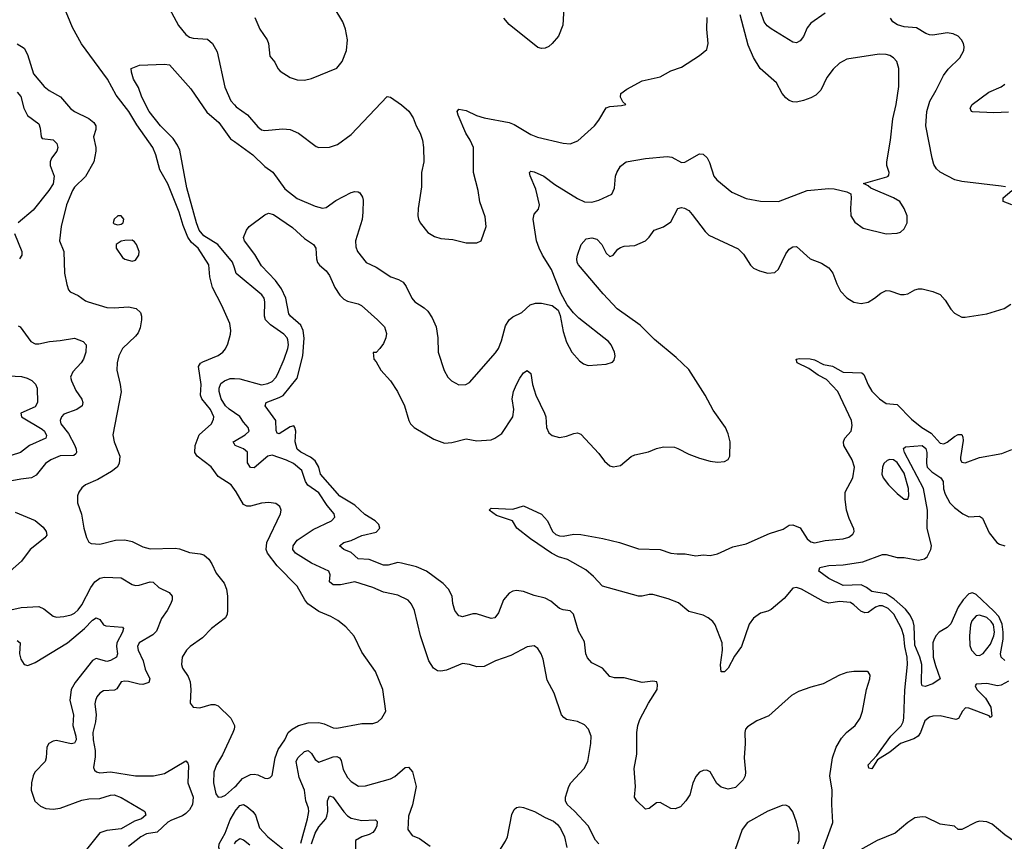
# Model space of a CAD drawing. Header units: inches. Extents: x 1245430 to 1420861, y 606325 to 671315.
# Tile 202 of 256: x 1378804 to 1384287, y 624325 to 628902. Entities that reach past the tile are written whole.
import ezdxf

# ---------------------------------------------------------------- set-up
doc = ezdxf.new("R2010")
doc.units = ezdxf.units.IN
doc.header["$MEASUREMENT"] = 0
doc.layers.add('B3672', color=7, linetype='Continuous')
doc.layers.add('B3682', color=7, linetype='Continuous')

msp = doc.modelspace()

# ---------------------------------------------------------------- linework, layer by layer
at = {"layer": 'B3672', "color": 5}
for points, elevation in [([(1379623.9, 628990), (1379689.3, 628870), (1379730, 628820.3), (1379750, 628804.2), (1379770, 628798.9), (1379850, 628792.7), (1379877.3, 628770), (1379903.4, 628723.4), (1379946.1, 628526.1), (1379980.7, 628450), (1380000, 628427.7)], 860), ([(1380000, 626285), (1379982, 626310), (1379910, 626358), (1379871.3, 626411.3), (1379792.8, 626470), (1379780.3, 626490), (1379781.8, 626530), (1379803.5, 626590), (1379871.9, 626650), (1379884.2, 626675.8), (1379884.6, 626690), (1379867, 626730), (1379818.3, 626790), (1379811, 626810), (1379814.4, 626870), (1379799.8, 626970), (1379812, 626988), (1379824.3, 626995.7), (1379909.2, 627030.8), (1379935.1, 627050), (1379950.9, 627069.1), (1379963.6, 627096.4), (1379978.3, 627150), (1379980.4, 627170), (1379974, 627210), (1379929.8, 627310), (1379878.2, 627410), (1379863.8, 627470), (1379857, 627537), (1379798.9, 627630), (1379761.5, 627661.5), (1379740.6, 627690), (1379714.9, 627754.9), (1379692.2, 627830), (1379630, 627988), (1379585.2, 628065.2), (1379562.7, 628150), (1379545.8, 628190), (1379456.7, 628316.7), (1379411.7, 628390), (1379341.8, 628481.8), (1379293, 628570), (1379148.1, 628768.1), (1379098.5, 628858.5), (1379050, 628975.3)], 860), ([(1378790, 628766.8), (1378830, 628743.2), (1378848.6, 628708.6), (1378881, 628601), (1378941.1, 628530), (1378968.5, 628508.5), (1379031.8, 628471.8), (1379087.7, 628407.7), (1379108.8, 628390), (1379190, 628352.4), (1379217.1, 628330), (1379227.8, 628310), (1379227.5, 628290), (1379214.9, 628250), (1379227.6, 628190), (1379227.8, 628170), (1379216.2, 628110), (1379170, 628028.2), (1379110.2, 627969.8), (1379098.6, 627950), (1379065.3, 627870), (1379034.3, 627750), (1379025.3, 627670), (1379050.2, 627610), (1379054, 627490), (1379066.1, 627426.1), (1379076.5, 627396.5), (1379085.4, 627385.4), (1379130, 627365.3), (1379170, 627336.4), (1379186, 627330), (1379290, 627299.2), (1379330, 627296.5), (1379410, 627301.5), (1379452.5, 627292.5), (1379476.9, 627270), (1379483.2, 627250), (1379482.8, 627230), (1379474.7, 627185.3), (1379463.2, 627156.8), (1379450, 627138.9), (1379377, 627070), (1379357, 627030), (1379346.7, 626990), (1379344.4, 626950), (1379364.4, 626870), (1379368.5, 626828.5), (1379323.2, 626590), (1379330.2, 626550), (1379362.7, 626470), (1379358.5, 626430), (1379346.9, 626410), (1379315.9, 626384.1), (1379239, 626341), (1379170.7, 626310), (1379150, 626294.5), (1379133.4, 626270), (1379126.4, 626250), (1379126, 626210), (1379147.6, 626147.6), (1379160.9, 626070), (1379176.5, 626016.5), (1379190, 625990.8), (1379203, 625983), (1379250, 625980.3), (1379338.2, 626001.8), (1379390, 626004.5), (1379430, 625995), (1379490, 625965.2), (1379530, 625953.6), (1379670, 625957.2), (1379693.5, 625953.5), (1379750, 625933.1), (1379810, 625926.5), (1379830, 625920.2), (1379857.3, 625897.3), (1379874.9, 625870), (1379898.2, 625818.2), (1379942.3, 625762.3), (1379955.8, 625730), (1379960.7, 625690), (1379961.3, 625610), (1379959, 625590), (1379950.3, 625570), (1379872.7, 625510), (1379821.5, 625458.5), (1379753.4, 625410), (1379733, 625390), (1379708.5, 625350), (1379704.9, 625310), (1379710.5, 625290), (1379742.6, 625242.6), (1379753.6, 625213.6), (1379757.4, 625170), (1379754.4, 625094.4), (1379770, 625071.3), (1379807.5, 625067.5), (1379870, 625087.6), (1379890, 625087.7), (1379910, 625079.6), (1379979.5, 625010), (1380000, 624970.6)], 860), ([(1380000, 627519.7), (1379990, 627551.6), (1379908.5, 627650), (1379830, 627698.2), (1379803.8, 627730), (1379788.6, 627770), (1379735.4, 627964.6), (1379696, 628176), (1379683.7, 628203.7), (1379659.4, 628239.4), (1379589.1, 628310), (1379524.7, 628390), (1379483.8, 628470), (1379464.9, 628524.9), (1379438.5, 628570), (1379426, 628610), (1379425.1, 628630), (1379470.5, 628649.5), (1379610, 628654.8), (1379638, 628650), (1379757.7, 628517.7), (1379846.6, 628386.6), (1379913, 628330), (1379978.4, 628238.4), (1380000, 628223.1)], 840), ([(1378790, 628497.7), (1378810, 628474.9), (1378827, 628410), (1378848.4, 628368.4), (1378910, 628321.7), (1378918.3, 628298.4), (1378923.5, 628250), (1378930, 628239.5), (1378990, 628232.2), (1379011.8, 628211.8), (1379016.3, 628190), (1379011, 628170), (1378981.1, 628130), (1378974.5, 628110), (1378973.8, 628090), (1378996.4, 628030), (1378990, 627986.8), (1378966.8, 627950), (1378879.1, 627840.9), (1378796.3, 627770)], 840), ([(1378775.6, 627710), (1378816.3, 627610), (1378815.4, 627590), (1378803.2, 627570)], 840), ([(1378795.9, 627195.9), (1378807.7, 627190), (1378865.5, 627110), (1378890, 627096.4), (1378910, 627095.3), (1378970.8, 627109.2), (1379030, 627114), (1379110, 627127.6), (1379157.1, 627110), (1379174.6, 627090), (1379171.9, 627050), (1379159.3, 627010), (1379146.2, 626990), (1379099.5, 626940.5), (1379088, 626910), (1379092.4, 626890), (1379116.8, 626836.8), (1379150, 626787.3), (1379156.1, 626770), (1379151.4, 626750), (1379121.6, 626730), (1379050, 626703.5), (1379037.2, 626690), (1379029.4, 626670), (1379033.7, 626650), (1379076.4, 626596.4), (1379111.4, 626530), (1379119.1, 626510), (1379121, 626490), (1379117.2, 626482.8), (1379106.2, 626473.8), (1379030, 626471.5), (1378977, 626450), (1378948.1, 626430), (1378896, 626364), (1378870, 626349), (1378810, 626343.1), (1378710, 626324.1)], 840), ([(1378710, 626920.4), (1378815.1, 626915.1), (1378845.6, 626905.6), (1378871.3, 626891.3), (1378892.4, 626872.4), (1378901.1, 626850), (1378903.2, 626770), (1378890, 626744.4), (1378810.7, 626710), (1378814.9, 626690), (1378930, 626621.2), (1378942.5, 626610), (1378954.4, 626585.6), (1378950.1, 626569.9), (1378858.5, 626530), (1378808.5, 626491.5), (1378710, 626458.4)], 820), ([(1380000, 626711.5), (1379970, 626731.4), (1379950, 626750.5), (1379926.4, 626790), (1379915, 626830), (1379914.7, 626850), (1379924.4, 626875.6), (1379944.2, 626890), (1379976.8, 626903.2), (1380000, 626902.5)], 840), ([(1380000, 626536.7), (1379993, 626550), (1380000, 626554.2)], 840), ([(1378779.3, 626159.3), (1378890, 626112.5), (1378934.4, 626074.4), (1378952.2, 626050), (1378955.5, 626030), (1378945.1, 626014.9), (1378862.6, 625950), (1378813.8, 625886.2), (1378751.8, 625830)], 840), ([(1378754, 625614), (1378812.8, 625627.2), (1378910, 625632.2), (1378939.1, 625619.1), (1378990, 625579.6), (1379010, 625574), (1379050, 625576.2), (1379090, 625585.8), (1379110, 625596.5), (1379130, 625614.7), (1379150, 625641.6), (1379200.9, 625739.1), (1379223.2, 625770), (1379250, 625790.1), (1379276.8, 625796.8), (1379370, 625792.6), (1379430, 625754.9), (1379450, 625749.1), (1379470, 625751.1), (1379530, 625770.2), (1379547.9, 625767.9), (1379579.6, 625739.6), (1379637, 625710), (1379653.7, 625690), (1379653.4, 625670), (1379645.8, 625650), (1379626.2, 625610), (1379594.2, 625565.8), (1379565.2, 625494.8), (1379545, 625475), (1379469.2, 625430.8), (1379459.8, 625410), (1379464.3, 625390), (1379491.3, 625330), (1379503.6, 625283.6), (1379528.1, 625230), (1379522.6, 625210), (1379490, 625198.8), (1379470, 625199.5), (1379410, 625215.8), (1379390, 625217.4), (1379370, 625212.4), (1379345.1, 625174.9), (1379333.1, 625166.9), (1379270, 625162.3), (1379250.4, 625150), (1379234, 625130), (1379225.6, 625110), (1379223.2, 625090), (1379230.1, 625029.9), (1379226.4, 624990), (1379211, 624930), (1379212.6, 624890), (1379225, 624830), (1379224.8, 624795.2), (1379215.5, 624735.5), (1379221.1, 624721.1), (1379231.9, 624711.9), (1379250, 624706.7), (1379310, 624711.2), (1379450, 624690.2), (1379550, 624689.2), (1379610, 624703), (1379730, 624772.2), (1379740.4, 624760.4), (1379744.4, 624744.4), (1379740.1, 624650), (1379771, 624571), (1379766.7, 624530), (1379750, 624500.7), (1379730, 624479.5), (1379710, 624466), (1379650, 624443.1), (1379630, 624430.9), (1379570, 624374.9), (1379510, 624365.9), (1379479.1, 624350), (1379410, 624295.1)], 840), ([(1378790, 625442.6), (1378806.5, 625430), (1378802.5, 625370), (1378810, 625339.3), (1378828.8, 625308.8), (1378850, 625304.7), (1378890, 625321.3), (1379070, 625430.7), (1379164.4, 625510), (1379210, 625556.3), (1379230, 625568.9), (1379250, 625560.5), (1379270, 625530.4), (1379284.6, 625524.6), (1379377.3, 625517.3), (1379382.6, 625510), (1379377.2, 625490), (1379345.7, 625430), (1379343.3, 625410), (1379349.5, 625370), (1379344.1, 625350), (1379310, 625331.3), (1379290, 625327.2), (1379230, 625343.9), (1379210, 625332), (1379113.3, 625210), (1379090.8, 625170), (1379084, 625110), (1379103.4, 625030), (1379100.5, 624970), (1379117.3, 624910), (1379118.1, 624890), (1379110, 624871.2), (1379090, 624868.1), (1379010, 624885.8), (1378990, 624882.4), (1378966.7, 624870), (1378955.9, 624850), (1378951.6, 624790), (1378945.2, 624770), (1378889.4, 624710.6), (1378879.6, 624690), (1378870.2, 624650), (1378868.3, 624610), (1378889, 624549), (1378920.9, 624520.9), (1378950, 624507.5), (1378990, 624503.6), (1379029.5, 624510), (1379150, 624553.2), (1379190, 624560.5), (1379250, 624562.9), (1379310, 624581.6), (1379330, 624583.5), (1379370, 624569.3), (1379495.3, 624495.3), (1379501.6, 624490), (1379506.7, 624470), (1379483.1, 624450), (1379443.3, 624436.7), (1379370, 624394.9), (1379290, 624385.4), (1379250, 624371.1), (1379168.4, 624270)], 820), ([(1380000, 624961.6), (1379999.5, 624950), (1379991.7, 624930), (1379933.6, 624806.4), (1379899.3, 624750), (1379885, 624710), (1379883.9, 624650), (1379895.8, 624590), (1379910, 624570.5), (1379930, 624573), (1379950, 624582), (1380000, 624625.6)], 860), ([(1380000, 624033.4), (1379996.5, 624050), (1379978.4, 624090), (1379978.8, 624170), (1379970, 624193.8), (1379926.2, 624250), (1379912.7, 624290), (1379915.7, 624310), (1379949.1, 624370), (1379976.6, 624443.4), (1380000, 624484.7)], 840)]:
    msp.add_lwpolyline(points, dxfattribs=dict(at, elevation=elevation))
at = {"layer": 'B3672', "color": 5, "elevation": 880}
for points in [[(1379350, 627809), (1379331, 627790), (1379325.5, 627770), (1379330, 627764), (1379350, 627759.1), (1379370, 627763), (1379381.2, 627770), (1379384, 627790), (1379370, 627808.7)], [(1379430, 627673.6), (1379390, 627672.8), (1379370, 627667.6), (1379342, 627650), (1379342, 627630), (1379376.7, 627576.7), (1379390, 627568.2), (1379430, 627557.1), (1379450, 627561.6), (1379467.8, 627590), (1379469.7, 627610), (1379455.1, 627650), (1379443.8, 627663.8)]]:
    msp.add_lwpolyline(points, close=True, dxfattribs=at)
at = {"layer": 'B3682', "color": 5}
for points, elevation in [([(1380000, 628223.1), (1380102.9, 628150), (1380170, 628083.7), (1380213.4, 628053.4), (1380280.6, 627960.6), (1380350, 627905.1), (1380450, 627862.4), (1380490, 627852), (1380510, 627856.5), (1380565.4, 627894.6), (1380650, 627938.7), (1380670, 627945.6), (1380690, 627943.6), (1380697.8, 627937.8), (1380713, 627913), (1380716.4, 627896.4), (1380715.5, 627830), (1380711.6, 627788.4), (1380674.3, 627670), (1380676.3, 627636.3), (1380684.6, 627610), (1380733.4, 627550), (1380790, 627523.1), (1380870.2, 627470.2), (1380914.6, 627454.6), (1380939.8, 627439.8), (1380956.5, 627416.5), (1380988.7, 627350), (1381004.9, 627330), (1381056.5, 627296.5), (1381077.3, 627277.3), (1381101.6, 627241.6), (1381123.7, 627190), (1381133.7, 627130), (1381135.3, 627050), (1381167.7, 626947.7), (1381188.4, 626910), (1381208, 626890), (1381250, 626868.5), (1381288, 626870), (1381310, 626881.6), (1381454.7, 627045.3), (1381469.7, 627070), (1381486.5, 627113.5), (1381510, 627196.3), (1381530, 627230.4), (1381550, 627246.4), (1381601.2, 627270), (1381647.1, 627312.9), (1381677.4, 627322.6), (1381710, 627322.6), (1381770.4, 627310.3), (1381803.1, 627283.1), (1381814.2, 627254.2), (1381830, 627164.7), (1381850, 627106), (1381879.1, 627050), (1381922, 627002), (1381944.1, 626984.1), (1381970, 626975.5), (1382070, 626983), (1382106, 626994), (1382114.5, 627005.5), (1382119.5, 627030), (1382117, 627050), (1382098.4, 627090), (1382082.9, 627110), (1381918.5, 627238.5), (1381888.1, 627268.1), (1381853.7, 627313.7), (1381818.4, 627378.4), (1381766.2, 627510), (1381715.6, 627590), (1381696.4, 627630), (1381682, 627670), (1381664.4, 627790), (1381670, 627818.8), (1381693.6, 627846.4), (1381699.1, 627870), (1381678.8, 627958.8), (1381647.5, 628032.5), (1381643.7, 628050), (1381650, 628058.8), (1381670, 628055.3), (1381723.8, 628030), (1381784.2, 627984.2), (1381910, 627905), (1381950, 627888), (1381990, 627884.7), (1382030, 627896.5), (1382100.9, 627930), (1382117.4, 627962.6), (1382123, 628030), (1382129.8, 628050.2), (1382150, 628085.5), (1382181.2, 628110), (1382290, 628128.9), (1382410, 628140.2), (1382435.6, 628135.6), (1382490, 628107), (1382508.6, 628108.6), (1382590, 628155.3), (1382610, 628152), (1382633, 628133), (1382646, 628106), (1382669, 628030), (1382686.4, 628010), (1382770, 627941.1), (1382850, 627905.2), (1382930, 627890.2), (1383030, 627888.5), (1383190, 627950.4), (1383310, 627962.4), (1383340.4, 627960.4), (1383410, 627943.8), (1383431.8, 627931.8), (1383435.5, 627910), (1383430.4, 627850), (1383433, 627810), (1383454.2, 627774.2), (1383500.9, 627740.9), (1383630, 627708.2), (1383690, 627713.4), (1383710, 627719.1), (1383730, 627736), (1383746.6, 627770), (1383747, 627810), (1383729.5, 627850), (1383705.1, 627890), (1383670, 627909.7), (1383544.4, 627964.4), (1383530, 627977.2), (1383504, 627990), (1383632.9, 628027.1), (1383641.2, 628030), (1383643.7, 628036.3), (1383646.6, 628050), (1383634, 628090), (1383633.3, 628110), (1383654.5, 628230), (1383666, 628350), (1383685.3, 628430), (1383699.3, 628530), (1383699.8, 628630), (1383688, 628670), (1383670, 628689.6), (1383650, 628702), (1383630, 628708.3), (1383590.9, 628710.9), (1383410, 628682.4), (1383370, 628660.7), (1383334.1, 628625.9), (1383299.9, 628580.1), (1383264.9, 628510), (1383238.2, 628481.8), (1383210, 628466.3), (1383170, 628452.6), (1383130, 628443), (1383110, 628443.6), (1383090, 628451.6), (1383070, 628467.3), (1383050.8, 628490.8), (1383018.3, 628550), (1382928.2, 628630), (1382890.7, 628690.7), (1382860.4, 628760.4), (1382817.3, 628930)], 840), ([(1380113.7, 628913.7), (1380141.7, 628850), (1380181.7, 628790), (1380188.9, 628770), (1380198, 628698), (1380224.6, 628664.6), (1380241.1, 628630), (1380254.8, 628614.8), (1380310, 628580.9), (1380350, 628567.7), (1380390, 628564.4), (1380430, 628574), (1380570, 628632.2), (1380600.4, 628670), (1380623.5, 628730), (1380629.7, 628790), (1380619.2, 628850), (1380603.1, 628890), (1380556.1, 628970)], 880), ([(1381835.3, 628970), (1381828.5, 628871.5), (1381804.4, 628810), (1381770.4, 628770), (1381750, 628753.3), (1381730, 628743.5), (1381710, 628741.3), (1381690, 628747.8), (1381530, 628875.3), (1381499.8, 628910)], 860), ([(1383290, 628939.1), (1383210, 628883.5), (1383190, 628856.2), (1383170, 628808), (1383150, 628783.5), (1383130, 628772.6), (1383110, 628776.4), (1382990, 628851.4), (1382967.7, 628867.7), (1382949.9, 628890), (1382929.4, 628949.4)], 820), ([(1380000, 628427.7), (1380010, 628416.1), (1380072.9, 628372.9), (1380130, 628304.9), (1380150, 628289.1), (1380170, 628284), (1380270, 628293.4), (1380310.2, 628290.2), (1380356.3, 628270), (1380455.3, 628195.3), (1380470.8, 628190.8), (1380530, 628192.7), (1380574.2, 628205.9), (1380650, 628262.6), (1380850, 628473.4), (1380870, 628470.8), (1380930, 628428.2), (1380971.7, 628391.7), (1380996, 628356), (1381012.7, 628310), (1381034.4, 628270), (1381047, 628230), (1381053.1, 628190), (1381054, 628110), (1381042.3, 628050), (1381040.9, 627970), (1381023.1, 627850), (1381021.6, 627810), (1381025.5, 627790), (1381034, 627770), (1381077.3, 627717.3), (1381114.7, 627694.7), (1381150, 627683.1), (1381216.7, 627676.7), (1381290, 627658.8), (1381350, 627658.8), (1381373.2, 627670), (1381402.7, 627750), (1381396, 627804), (1381366.6, 627886.6), (1381356.9, 627950), (1381331.1, 628050), (1381330.7, 628190), (1381313.6, 628230), (1381288.8, 628270), (1381245.1, 628370), (1381240.7, 628390), (1381250, 628404), (1381290, 628395.6), (1381348.1, 628368.1), (1381390, 628354.4), (1381530, 628329), (1381557.3, 628317.3), (1381650, 628262), (1381687.3, 628247.3), (1381830, 628214.6), (1381870, 628210.3), (1381912.7, 628227.3), (1382005.1, 628310), (1382030, 628343), (1382070, 628410.5), (1382090, 628418.7), (1382156.4, 628423.6), (1382179, 628430), (1382163.6, 628443.6), (1382149.4, 628470), (1382152.7, 628490), (1382185.6, 628514.4), (1382270, 628560.7), (1382370, 628583), (1382430, 628618), (1382490, 628637.3), (1382590, 628702.8), (1382630, 628736), (1382638.9, 628770), (1382631.3, 628850), (1382633.4, 628913.4)], 860), ([(1384293.2, 627970), (1384270, 627975.3), (1384050, 628000.3), (1384012.3, 628010), (1383930, 628053.5), (1383910.6, 628070.6), (1383895.2, 628095.2), (1383884.8, 628130), (1383849.8, 628310), (1383855.8, 628390), (1383872.5, 628447.5), (1383908.7, 628510), (1383947.9, 628592.1), (1383974, 628626), (1384039.7, 628690), (1384061.3, 628730), (1384064.7, 628750), (1384060.5, 628770), (1384049.6, 628790), (1384030, 628809.6), (1384003.1, 628823.1), (1383970, 628828.3), (1383890, 628815.9), (1383870, 628817.1), (1383850, 628824.8), (1383797.6, 628857.6), (1383730, 628862.9), (1383693.1, 628873.1), (1383667.1, 628890), (1383653.8, 628910)], 820), ([(1384310, 628387), (1384230, 628382.7), (1384110, 628388.6), (1384105.1, 628390), (1384097.4, 628410), (1384109.1, 628430), (1384202.1, 628497.9), (1384270, 628527.4), (1384290, 628542.6)], 780), ([(1384329.2, 627870), (1384281.2, 627890), (1384281.2, 627910), (1384329.3, 627950)], 820), ([(1383259.8, 624230), (1383331.6, 624430), (1383326.6, 624530), (1383328.5, 624610), (1383316.6, 624690), (1383330.4, 624790), (1383350.6, 624849.4), (1383380.7, 624899.3), (1383408.4, 624931.6), (1383456.1, 624970), (1383484.1, 625010), (1383498.4, 625050), (1383520.9, 625170), (1383539.1, 625230), (1383540.5, 625250), (1383529.6, 625269.6), (1383526, 625270), (1383450, 625270.9), (1383410, 625264.4), (1383369.2, 625250.8), (1383278.6, 625201.4), (1383210, 625184), (1383140.5, 625159.5), (1383102.4, 625137.6), (1382975.7, 625024.3), (1382910, 624996.4), (1382857.6, 624962.4), (1382846, 624950), (1382841.6, 624930), (1382845, 624870), (1382838.4, 624790), (1382846.2, 624710), (1382843.9, 624690), (1382833.3, 624666.7), (1382790, 624625.3), (1382750, 624614.7), (1382710, 624626.3), (1382687.1, 624647.1), (1382650, 624710.8), (1382630, 624721.4), (1382610, 624719.8), (1382590, 624709.6), (1382570, 624685.1), (1382552.1, 624648), (1382536.4, 624583.6), (1382514.6, 624550), (1382484, 624516), (1382455.3, 624504.7), (1382430, 624507.1), (1382370, 624540.5), (1382350, 624539.7), (1382310, 624507.6), (1382290, 624503.6), (1382240.9, 624550), (1382227.3, 624570), (1382232.8, 624630), (1382226.6, 624730), (1382240.7, 624810), (1382241.5, 624930), (1382247.1, 624970), (1382257.6, 625002.4), (1382306.3, 625093.7), (1382353.3, 625170), (1382356, 625196), (1382352.7, 625212.7), (1382330, 625217.2), (1382270, 625209.3), (1382170, 625236), (1382116.3, 625236.3), (1382090, 625242.9), (1382049.5, 625290), (1381990, 625319.1), (1381966.5, 625346.5), (1381957.7, 625370), (1381950, 625436), (1381915.4, 625495.4), (1381888.2, 625590), (1381870, 625608.2), (1381830, 625613.7), (1381810, 625621.1), (1381762.4, 625662.4), (1381730, 625678.8), (1381670, 625694.8), (1381610, 625717.3), (1381570, 625722.2), (1381550, 625718.4), (1381530, 625707.1), (1381498.2, 625670), (1381470, 625597), (1381450, 625569.7), (1381430, 625565.1), (1381347.5, 625592.5), (1381327.2, 625592.8), (1381270, 625576), (1381258.6, 625578.6), (1381250, 625581.2), (1381227.6, 625610), (1381216.2, 625650), (1381212.6, 625690), (1381192.4, 625730), (1381161.7, 625761.7), (1381070.4, 625830.4), (1381013.2, 625853.2), (1380930, 625874.5), (1380910, 625877.7), (1380856.3, 625863.7), (1380830, 625862.5), (1380750, 625895), (1380690, 625898), (1380650, 625933.6), (1380609.6, 625950), (1380586, 625970), (1380609.5, 625990), (1380650, 626001.3), (1380710, 626027.7), (1380790, 626046.1), (1380809.8, 626070), (1380804.8, 626090), (1380783.5, 626110), (1380725.9, 626145.9), (1380670, 626197), (1380587, 626247), (1380480.2, 626370), (1380469.4, 626410), (1380450, 626443.9), (1380424.5, 626464.5), (1380370, 626491.9), (1380350, 626509.1), (1380338.3, 626550), (1380342.3, 626610), (1380337.2, 626630), (1380330, 626638.9), (1380310, 626634.6), (1380250, 626595.3), (1380238.9, 626598.9), (1380232.9, 626612.9), (1380229.9, 626670), (1380171.2, 626750), (1380177, 626770), (1380250, 626796.3), (1380271.1, 626808.9), (1380350, 626905.4), (1380381.7, 627030), (1380388, 627128), (1380383.3, 627170), (1380370, 627200.9), (1380311.4, 627250), (1380303.9, 627263.9), (1380285.6, 627350), (1380262.7, 627402.7), (1380228.4, 627448.4), (1380149.9, 627529.9), (1380114.4, 627594.4), (1380056, 627670), (1380050, 627689.2), (1380066.9, 627730), (1380081.6, 627750), (1380170, 627815.7), (1380190, 627823.8), (1380217, 627817), (1380324, 627744), (1380390, 627683.1), (1380440.5, 627650), (1380454, 627630), (1380456.5, 627570), (1380462, 627550), (1380473.7, 627533.7), (1380510, 627503.1), (1380530, 627476.4), (1380558.6, 627410), (1380586.6, 627366.6), (1380610, 627344.2), (1380630, 627334), (1380690, 627319), (1380708, 627310), (1380797.6, 627230), (1380834.9, 627190), (1380846, 627154), (1380843.1, 627130), (1380830, 627097.2), (1380810, 627069.3), (1380790, 627048.7), (1380772.7, 627047.3), (1380776, 627010), (1380790, 626996), (1380815.8, 626950), (1380868.7, 626890), (1380908.9, 626830), (1380947.4, 626750), (1380970.5, 626670), (1380980.5, 626650), (1381000.7, 626630), (1381110, 626566), (1381170, 626543.2), (1381210, 626545.8), (1381290, 626566.4), (1381350, 626556.5), (1381430, 626561.3), (1381450, 626570.4), (1381490, 626597.1), (1381549.7, 626690), (1381555.9, 626730), (1381547.4, 626790), (1381554.6, 626830), (1381570, 626870.4), (1381590, 626905.3), (1381610, 626934.4), (1381630, 626948), (1381650, 626931), (1381660.2, 626870), (1381678.7, 626810), (1381727.7, 626710), (1381733.6, 626690), (1381737.6, 626630), (1381750, 626599.5), (1381770, 626585.3), (1381810, 626574.9), (1381850, 626582.3), (1381890, 626597.4), (1381910, 626600.3), (1381930, 626592.7), (1382030, 626484.9), (1382061.8, 626441.8), (1382090, 626417), (1382110, 626411.7), (1382150, 626417.6), (1382210, 626468), (1382230, 626478.7), (1382305.8, 626494.2), (1382350, 626513.1), (1382390, 626522.6), (1382450, 626520.4), (1382470, 626514), (1382530, 626481.1), (1382590, 626458.9), (1382650, 626443), (1382690, 626437.3), (1382730, 626440.7), (1382750, 626451.3), (1382758, 626470), (1382760.7, 626550), (1382750, 626594), (1382734.7, 626630), (1382665.8, 626725.8), (1382621, 626810), (1382530, 626952.8), (1382460.5, 627020.5), (1382339.5, 627119.5), (1382260.3, 627200.3), (1382131, 627291), (1382054.1, 627374.1), (1381917, 627537), (1381908.1, 627550), (1381906.2, 627570), (1381910.8, 627590), (1381931.7, 627650), (1381958.2, 627681.8), (1381990, 627686.9), (1382018.5, 627678.5), (1382046, 627650), (1382070, 627600.5), (1382090, 627582), (1382096.2, 627583.8), (1382110, 627590.7), (1382136, 627624), (1382150, 627633.4), (1382170, 627639.6), (1382230, 627644), (1382289.4, 627670), (1382309.6, 627690), (1382337.2, 627730), (1382390, 627748.8), (1382430, 627775.3), (1382469.7, 627850.3), (1382490, 627856.4), (1382507.2, 627852.8), (1382530, 627838.7), (1382550, 627817.4), (1382621.6, 627721.6), (1382641.8, 627701.8), (1382806, 627626), (1382835.2, 627595.2), (1382873.8, 627533.8), (1382890, 627518.7), (1382923.8, 627503.8), (1382970, 627489), (1383010, 627493.8), (1383030, 627512), (1383070, 627598.4), (1383090, 627623.8), (1383110, 627636), (1383130, 627638), (1383206, 627570), (1383270, 627546.4), (1383310, 627519.1), (1383333.2, 627490), (1383354, 627430), (1383374.9, 627390), (1383410, 627353.1), (1383450, 627329), (1383490, 627320.2), (1383530, 627329), (1383565.1, 627350), (1383600.6, 627379.4), (1383630, 627392.6), (1383650, 627391.4), (1383710, 627370.2), (1383730, 627370.3), (1383750, 627374.9), (1383790, 627397), (1383810, 627403.1), (1383830, 627402.6), (1383890, 627387.4), (1383930.3, 627370.3), (1383958.6, 627338.6), (1383988.8, 627290), (1384010, 627266.4), (1384050, 627245.3), (1384070, 627244.2), (1384190, 627263.1), (1384286.3, 627293.7), (1384323.5, 627316.5)], 820), ([(1380000, 626902.5), (1380030, 626901.6), (1380150, 626868.3), (1380185.4, 626874.6), (1380210, 626886.8), (1380230, 626908.3), (1380242.4, 626930), (1380277.5, 627010), (1380296.8, 627070), (1380300.6, 627090), (1380298.1, 627118.1), (1380293.6, 627130), (1380275.3, 627150), (1380201.2, 627201.2), (1380173.6, 627230), (1380168.4, 627250), (1380169.8, 627330), (1380165.3, 627350), (1380152.1, 627370), (1380010, 627487.7), (1380000, 627519.7)], 840), ([(1384310, 625217.1), (1384270, 625193.8), (1384250, 625190.7), (1384190, 625203.6), (1384130, 625199.3), (1384125.7, 625190), (1384134.3, 625170), (1384182.9, 625123), (1384212.2, 625072.2), (1384218.7, 625021.3), (1384210, 625014), (1384203.7, 625023.7), (1384090, 625066.4), (1384071.9, 625068.1), (1384053.7, 625050), (1384031.6, 625008.5), (1384017.2, 625002.8), (1383930, 625023), (1383890, 625022), (1383870, 625016.2), (1383844.7, 624995.3), (1383820.6, 624930), (1383806.9, 624910), (1383783.8, 624896.2), (1383710, 624869.4), (1383650, 624820.7), (1383581.9, 624778.1), (1383550, 624728.5), (1383532.1, 624732.1), (1383529.1, 624750), (1383578, 624802), (1383655.1, 624910), (1383712.9, 624967.1), (1383724.1, 624990), (1383727.8, 625010), (1383734.2, 625165.8), (1383748.8, 625310), (1383746.9, 625350), (1383733.5, 625410), (1383727.6, 625470), (1383715.2, 625510), (1383673.1, 625590), (1383641.5, 625621.5), (1383610, 625635.7), (1383590, 625636.2), (1383570, 625629.4), (1383530, 625600.2), (1383510, 625596.7), (1383487.6, 625607.6), (1383450, 625642.8), (1383430, 625654.5), (1383370, 625661.2), (1383310, 625650.7), (1383281.1, 625661), (1383158.4, 625730), (1383130, 625738.7), (1383110, 625734.8), (1383061.9, 625678.1), (1382990, 625616.8), (1382970, 625606.3), (1382930, 625596.2), (1382890, 625567.8), (1382866.5, 625533.5), (1382823.1, 625410), (1382784.6, 625355.4), (1382750, 625289), (1382730, 625269), (1382710, 625269.6), (1382707.1, 625307.1), (1382718.4, 625390), (1382715.7, 625430), (1382677, 625530), (1382663.7, 625550), (1382639, 625570), (1382610, 625583.8), (1382530, 625604.1), (1382472.4, 625652.4), (1382416.3, 625676.3), (1382330, 625699.7), (1382310, 625699.6), (1382270, 625689.8), (1382250, 625690.6), (1382050, 625746.6), (1382000.5, 625800.5), (1381956.3, 625836.3), (1381854, 625894), (1381804.5, 625910), (1381766.3, 625930), (1381649.7, 626010), (1381572.7, 626070), (1381549, 626110), (1381459.7, 626139.7), (1381419, 626170), (1381430, 626181), (1381550, 626174.8), (1381610, 626193), (1381710, 626146.5), (1381743.6, 626110), (1381772.2, 626050), (1381790, 626033.7), (1381810, 626026.5), (1381830, 626024.9), (1381890, 626035.5), (1381930, 626034.2), (1382052.2, 626012.2), (1382144, 625990), (1382250, 625953.6), (1382370.2, 625950.2), (1382430.3, 625930.3), (1382465.5, 625925.5), (1382510, 625926.4), (1382570, 625914.9), (1382610, 625920.3), (1382650, 625917.6), (1382690, 625926.7), (1382775, 625965), (1382850, 625981.4), (1382980.1, 626039.8), (1383055.6, 626064.4), (1383090, 626086), (1383110, 626087.2), (1383150, 626071.2), (1383190.3, 626010), (1383210, 625992.6), (1383230, 625987.6), (1383290, 626001.3), (1383390.8, 626009.2), (1383421.6, 626018.4), (1383444.4, 626035.6), (1383451.1, 626050), (1383450, 626066), (1383423.7, 626123.7), (1383408.6, 626170), (1383400.4, 626230), (1383401.6, 626270), (1383444.5, 626350), (1383452.3, 626410), (1383439.6, 626450), (1383394, 626530), (1383391.7, 626550), (1383399.8, 626570), (1383433.7, 626610), (1383439.5, 626640.5), (1383436.4, 626670), (1383360.2, 626830), (1383297.1, 626897.1), (1383250, 626921.5), (1383199, 626959), (1383134.5, 626990), (1383128.7, 627010), (1383146.3, 627013.7), (1383206.6, 627013.4), (1383230, 627007.2), (1383280.7, 626980.7), (1383330, 626972.2), (1383390, 626939.2), (1383494.4, 626934.4), (1383505.5, 626925.5), (1383530, 626867.7), (1383550, 626833.4), (1383592.2, 626790), (1383630, 626763.6), (1383690, 626758.4), (1383770, 626676.5), (1383828.4, 626630), (1383879.3, 626599.3), (1383930, 626543.1), (1383950, 626538.9), (1383970, 626548.1), (1384010, 626580.2), (1384030, 626590.2), (1384050.3, 626590.2), (1384056.5, 626576.5), (1384057.6, 626557.6), (1384043.7, 626463.7), (1384043.1, 626450), (1384050, 626436.3), (1384070, 626432.4), (1384150, 626463.1), (1384274, 626486), (1384330, 626507.4)], 780), ([(1380000, 626554.2), (1380059.1, 626590), (1380081.7, 626610), (1380077.2, 626630), (1380050, 626660.4), (1380030, 626691.5), (1380000, 626711.5)], 840), ([(1382029.3, 624310), (1382011.4, 624331.4), (1381969.6, 624410), (1381893.3, 624493.3), (1381853.6, 624530), (1381843.6, 624550), (1381844.5, 624570), (1381861.6, 624630), (1381873.6, 624650), (1381948, 624730), (1381968.3, 624770), (1381985.4, 624870), (1381987.3, 624910), (1381971.8, 624950), (1381950, 624974), (1381910, 624991.8), (1381850, 625003.7), (1381833.6, 625013.6), (1381820.9, 625030), (1381780.5, 625150), (1381742.2, 625222.2), (1381718.8, 625338.8), (1381707.6, 625370), (1381690, 625399.5), (1381670, 625413), (1381630, 625407.8), (1381539.8, 625360.2), (1381453.4, 625330), (1381390, 625298.3), (1381350, 625295.8), (1381308.7, 625310), (1381270, 625315.1), (1381181.6, 625278.4), (1381150, 625272.1), (1381130, 625274), (1381109, 625289), (1381083.5, 625330), (1381035.6, 625470), (1381003.1, 625610), (1380986.5, 625646.5), (1380967.3, 625667.3), (1380910, 625696.1), (1380830, 625713.6), (1380770, 625738.2), (1380670.5, 625770.5), (1380590, 625754.3), (1380550, 625753.3), (1380529.9, 625769.9), (1380533.6, 625810), (1380526, 625830), (1380430, 625874.2), (1380339.8, 625930), (1380326, 625950), (1380327.3, 625970), (1380350, 626001.6), (1380439.1, 626060.9), (1380540.7, 626110), (1380558.4, 626130), (1380554.7, 626150), (1380516.3, 626196.3), (1380470, 626265.3), (1380409.2, 626309.2), (1380396.1, 626330), (1380376.3, 626390), (1380328.7, 626430), (1380290, 626448.7), (1380210, 626476.3), (1380186.2, 626470), (1380110, 626405.6), (1380090, 626407.1), (1380073.3, 626433.3), (1380072.3, 626492.3), (1380050.4, 626510.4), (1380003.5, 626530), (1380000, 626536.7)], 840), ([(1384290, 625331.5), (1384269.5, 625350), (1384266.2, 625370), (1384280.7, 625450), (1384281.5, 625490), (1384274.7, 625534.7), (1384256.6, 625576.6), (1384230, 625606.9), (1384130, 625699.9), (1384110, 625709), (1384090, 625704.3), (1384058.3, 625670), (1384031.3, 625630), (1383990, 625535.4), (1383970, 625516.1), (1383925.3, 625490), (1383908, 625472), (1383896.9, 625450), (1383890.2, 625429.8), (1383891.9, 625350), (1383903.5, 625303.5), (1383930.3, 625230), (1383890, 625202.9), (1383847.3, 625187.3), (1383830.9, 625190.9), (1383825.6, 625205.6), (1383828.2, 625310), (1383817.6, 625350), (1383790, 625416.9), (1383784.8, 625524.8), (1383779.5, 625550), (1383763.9, 625583.9), (1383737.2, 625617.2), (1383674.3, 625674.3), (1383630, 625702.6), (1383550, 625716), (1383519.1, 625739.1), (1383490, 625753), (1383390, 625749.9), (1383310, 625789.2), (1383255.1, 625830), (1383260.7, 625850), (1383267.5, 625852.5), (1383310, 625861.2), (1383390, 625865.5), (1383498.8, 625881.2), (1383610, 625922.6), (1383630, 625922), (1383690, 625906.7), (1383730, 625905.2), (1383810, 625891.6), (1383842.2, 625897.7), (1383858.7, 625910), (1383879.1, 625950), (1383881.5, 625970), (1383857.8, 626070), (1383858.9, 626170), (1383838, 626290), (1383730.9, 626490), (1383726.6, 626513.4), (1383738, 626522), (1383829.9, 626530.1), (1383850, 626513.1), (1383855.9, 626490), (1383854.1, 626430), (1383857.7, 626410), (1383883.5, 626383.5), (1383934.6, 626350), (1383947.1, 626330), (1383948.9, 626288.9), (1383958.9, 626258.9), (1383984.5, 626210), (1384010, 626184.9), (1384055.8, 626150), (1384090, 626132.7), (1384150, 626136.5), (1384165.8, 626125.8), (1384204, 626044), (1384245.3, 625990), (1384260.2, 625980.2), (1384291, 625971)], 760), ([(1380000, 624625.6), (1380010, 624634.3), (1380045.6, 624674.4), (1380090, 624697.6), (1380110, 624699.6), (1380130, 624695.6), (1380170, 624677.1), (1380185.6, 624674.4), (1380199.6, 624680.4), (1380209.4, 624690.6), (1380226.2, 624790), (1380243.6, 624836.4), (1380281.4, 624890), (1380299.8, 624930), (1380320.8, 624950), (1380357.6, 624970), (1380410, 624984.8), (1380470, 624986.7), (1380499.8, 624979.8), (1380550, 624956.5), (1380570, 624954.6), (1380710, 624980.5), (1380770, 624980.5), (1380799, 624990), (1380821.2, 625010), (1380844, 625050), (1380826, 625170), (1380786, 625270), (1380710, 625379), (1380666.8, 625466.8), (1380620.1, 625520.1), (1380575.6, 625555.6), (1380537.7, 625577.7), (1380470, 625605.3), (1380408.5, 625648.5), (1380391.2, 625670), (1380350, 625746.9), (1380238.6, 625858.6), (1380183.4, 625930), (1380177, 625950), (1380179.8, 625990), (1380257, 626150), (1380260.9, 626170), (1380252.7, 626190), (1380230, 626206), (1380191.5, 626211.5), (1380150, 626208.2), (1380090, 626191.9), (1380070, 626192.7), (1380050, 626201.4), (1380010, 626271.1), (1380000, 626285)], 860), ([(1380000, 624970.6), (1380000.3, 624970), (1380000, 624961.6)], 860), ([(1380370, 624314.6), (1380407.7, 624450), (1380414.6, 624490), (1380412.9, 624510), (1380397.1, 624550), (1380390.4, 624610), (1380360.7, 624680.7), (1380343.9, 624770), (1380352.5, 624790), (1380390, 624825.8), (1380411.1, 624831.1), (1380430, 624814), (1380450, 624781.1), (1380470, 624764.7), (1380550, 624795.4), (1380570, 624796.6), (1380586, 624790), (1380595, 624775), (1380605.4, 624725.5), (1380630, 624679.5), (1380650, 624657), (1380691.7, 624631.7), (1380730, 624634), (1380870, 624671.9), (1380894.1, 624685.9), (1380950, 624736.1), (1380970, 624738.4), (1380991.1, 624711.1), (1381011.3, 624630), (1380991.9, 624528.1), (1380970, 624464), (1380964.9, 624390), (1380990, 624357.1), (1381030, 624339.5), (1381090, 624297)], 840), ([(1380428.7, 624310), (1380449.9, 624370), (1380470, 624404.4), (1380508.3, 624450), (1380514.9, 624465.1), (1380519.4, 624490), (1380518.9, 624550), (1380530, 624578.4), (1380550, 624570.3), (1380608.8, 624488.8), (1380630, 624466.6), (1380650, 624454.3), (1380710, 624441.5), (1380784.8, 624444.8), (1380794.8, 624434.8), (1380792.7, 624410), (1380784.6, 624390), (1380770, 624373.5), (1380750, 624362.1), (1380708.7, 624350), (1380674.3, 624330), (1380673.6, 624250)], 820), ([(1380000, 624484.7), (1380003, 624490), (1380030, 624523.9), (1380050.1, 624530.1), (1380070, 624519.4), (1380102.2, 624490), (1380117.5, 624470), (1380140.4, 624400.4), (1380186.5, 624350), (1380270, 624282.4)], 840), ([(1381450, 624230.5), (1381510, 624325.5), (1381520.4, 624350), (1381545.3, 624474.7), (1381558.3, 624501.7), (1381570, 624512.4), (1381590, 624516.5), (1381610, 624513.1), (1381671.6, 624491.6), (1381730, 624456.4), (1381776, 624436), (1381798.5, 624418.5), (1381815.6, 624395.6), (1381837.6, 624350), (1381850.4, 624290)], 840), ([(1383136.9, 624310), (1383145.4, 624330), (1383144.7, 624370), (1383130.7, 624430.7), (1383109.7, 624489.7), (1383090, 624516), (1383070, 624526), (1383050, 624523.7), (1382970, 624492.3), (1382858, 624430), (1382828.5, 624390), (1382786.7, 624273.3)], 840), ([(1384410, 624278.4), (1384290, 624361.6), (1384219.8, 624419.8), (1384190, 624434), (1384150, 624436.3), (1384131.5, 624431.5), (1384050, 624391.3), (1384030, 624389.6), (1384009.6, 624409.7), (1383930, 624419.6), (1383850, 624458.4), (1383830, 624461.6), (1383790, 624456.2), (1383750, 624429.5), (1383679.3, 624370), (1383579.3, 624330), (1383470, 624267.3)], 820), ([(1380000, 624311.5), (1380010, 624326.3), (1380030, 624340.2), (1380050, 624332.9), (1380084.9, 624304.9)], 820)]:
    msp.add_lwpolyline(points, dxfattribs=dict(at, elevation=elevation))
at = {"layer": 'B3682', "color": 5, "elevation": 780}
for points in [[(1383650, 626452.4), (1383634.4, 626445.6), (1383616.5, 626430), (1383608.2, 626410), (1383606, 626370), (1383612.2, 626350), (1383641.8, 626310), (1383690, 626261.7), (1383730, 626230.5), (1383750, 626230.8), (1383756, 626250), (1383754, 626290), (1383730, 626376), (1383690, 626435.7), (1383670.7, 626450)], [(1384150, 625584.9), (1384130, 625580.3), (1384106.2, 625553.8), (1384098.8, 625530), (1384093.5, 625470), (1384096, 625416), (1384104.5, 625390), (1384130, 625361.7), (1384150, 625359), (1384170, 625371.3), (1384210, 625423.2), (1384229.9, 625469.9), (1384231.9, 625490), (1384226.5, 625530), (1384215.1, 625550), (1384190, 625570.7)]]:
    msp.add_lwpolyline(points, close=True, dxfattribs=at)

doc.saveas('drawing.dxf')
